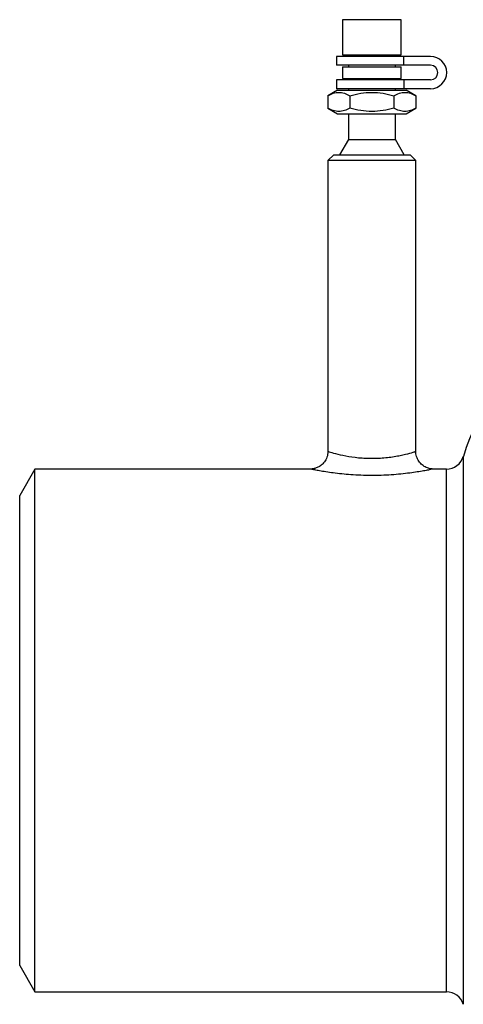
# Model space of a CAD drawing. Header units: millimetres. Extents: x -150 to 245, y -74 to 150.
# Tile 1 of 20: x -150 to -74, y -47 to 121. Entities that reach past the tile are written whole.
import ezdxf

# ---------------------------------------------------------------- set-up
doc = ezdxf.new("R2010")
doc.units = ezdxf.units.MM

msp = doc.modelspace()

# ---------------------------------------------------------------- linework, layer by layer
at = {"color": 7, "linetype": 'Continuous', "lineweight": 25}
for p, q in [((-95, 121), (-95, 115)), ((-85, 121), (-95, 121)), ((-85, 115), (-85, 121)), ((-96, 114.75), (-96, 113.25)), ((-80, 114.75), (-96, 114.75)), ((-95, 115), (-85, 115)), ((-94, 115), (-94, 114.75)), ((-86, 114.75), (-86, 115)), ((-84.55, 113.25), (-84.55, 114.75)), ((-80, 113.25), (-96, 113.25)), ((-95, 113), (-95, 111)), ((-95, 113), (-85, 113)), ((-94, 113.25), (-94, 113)), ((-86, 113), (-86, 113.25)), ((-85, 111), (-85, 113)), ((-96, 110.75), (-96, 109.25)), ((-80, 110.75), (-96, 110.75)), ((-95, 111), (-85, 111)), ((-94, 111), (-94, 110.75)), ((-86, 110.75), (-86, 111)), ((-84.55, 110.75), (-84.55, 109.25)), ((-95.85, 109), (-97.51, 108.04)), ((-80, 109.25), (-96, 109.25)), ((-95.85, 109), (-84.15, 109)), ((-94, 109.25), (-94, 109)), ((-86, 109), (-86, 109.25)), ((-82.49, 108.04), (-84.15, 109)), ((-97.51, 108.04), (-97.51, 105.96)), ((-93.75, 108.04), (-93.75, 105.96)), ((-86.25, 108.04), (-86.25, 105.96)), ((-82.49, 108.04), (-82.49, 105.96)), ((-97.51, 105.96), (-95.85, 105)), ((-84.15, 105), (-82.49, 105.96)), ((-95.85, 105), (-84.15, 105)), ((-94, 105), (-94, 100.6)), ((-86, 100.6), (-86, 105)), ((-94, 100.6), (-95.5, 98)), ((-94, 100.6), (-86, 100.6)), ((-84.5, 98), (-86, 100.6)), ((-96.5, 98), (-97.5, 97)), ((-96.5, 98), (-83.5, 98)), ((-82.5, 97), (-83.5, 98)), ((-97.5, 97), (-97.5, 47.5)), ((-82.5, 97), (-97.5, 97)), ((-82.5, 47.47), (-82.5, 97)), ((-147.4, 44.5), (-150, 40)), ((-100.5, 44.5), (-147.4, 44.5)), ((-147.4, -44.5), (-147.4, 44.5)), ((-77.29, 44.5), (-79.52, 44.5)), ((-150, -40), (-150, 40)), ((-150, -40), (-147.4, -44.5)), ((-147.4, -44.5), (-77.29, -44.5))]:
    msp.add_line(p, q, dxfattribs=at)
at = {"color": 1, "linetype": 'Continuous', "lineweight": 25}
for p, q in [((-74.42, 46.63), (-74.42, -46.63)), ((-77.29, -44.5), (-77.29, 44.5))]:
    msp.add_line(p, q, dxfattribs=at)
at = {"color": 7, "linetype": 'Continuous', "lineweight": 25}
for centre, radius, start, end in [((-80, 112), 2.75, 270, 90), ((-80, 112), 1.25, 270, 90), ((-37.5, 35.42), 38.58, 90, 163.1058), ((-77.29, 47.5), 3, 270, 343.1058), ((-77.29, -47.5), 3, 16.8942, 90)]:
    msp.add_arc(centre, radius, start, end, dxfattribs=at)
for points, knots in [([(-97.51, 108.04), (-97.2, 108.22), (-96.89, 108.37), (-96.27, 108.57), (-95.95, 108.62), (-95.47, 108.62), (-95.31, 108.61), (-95, 108.56), (-94.84, 108.52), (-94.37, 108.37), (-94.06, 108.22), (-93.75, 108.04)], [0, 0, 0, 0, 0.25, 0.25, 0.5, 0.5, 0.625, 0.625, 0.75, 0.75, 1, 1, 1, 1]), ([(-93.75, 108.04), (-92.53, 108.4), (-91.29, 108.62), (-89.36, 108.62), (-88.72, 108.57), (-87.47, 108.37), (-86.86, 108.22), (-86.25, 108.04)], [0, 0, 0, 0, 0.5, 0.5, 0.75, 0.75, 1, 1, 1, 1]), ([(-86.25, 108.04), (-85.94, 108.22), (-85.63, 108.37), (-85.01, 108.57), (-84.69, 108.62), (-84.21, 108.62), (-84.05, 108.61), (-83.74, 108.56), (-83.58, 108.52), (-83.11, 108.37), (-82.8, 108.22), (-82.49, 108.04)], [0, 0, 0, 0, 0.25, 0.25, 0.5, 0.5, 0.625, 0.625, 0.75, 0.75, 1, 1, 1, 1]), ([(-93.75, 105.96), (-94.06, 105.78), (-94.37, 105.63), (-94.99, 105.43), (-95.31, 105.38), (-95.79, 105.38), (-95.95, 105.39), (-96.26, 105.44), (-96.42, 105.48), (-96.89, 105.63), (-97.2, 105.78), (-97.51, 105.96)], [0, 0, 0, 0, 0.25, 0.25, 0.5, 0.5, 0.625, 0.625, 0.75, 0.75, 1, 1, 1, 1]), ([(-86.25, 105.96), (-87.47, 105.6), (-88.71, 105.38), (-90.64, 105.38), (-91.28, 105.43), (-92.53, 105.63), (-93.14, 105.78), (-93.75, 105.96)], [0, 0, 0, 0, 0.5, 0.5, 0.75, 0.75, 1, 1, 1, 1]), ([(-82.49, 105.96), (-82.8, 105.78), (-83.11, 105.63), (-83.73, 105.43), (-84.05, 105.38), (-84.53, 105.38), (-84.69, 105.39), (-85, 105.44), (-85.16, 105.48), (-85.63, 105.63), (-85.94, 105.78), (-86.25, 105.96)], [0, 0, 0, 0, 0.25, 0.25, 0.5, 0.5, 0.625, 0.625, 0.75, 0.75, 1, 1, 1, 1]), ([(-97.53, 47.5), (-97.53, 47.33), (-97.51, 46.83), (-97.81, 46.08), (-98.31, 45.4), (-98.87, 44.95), (-99.43, 44.68), (-99.95, 44.54), (-100.31, 44.5), (-100.51, 44.5), (-100.55, 44.5)], [0, 0, 0, 0, 0.106101, 0.315731, 0.488366, 0.637022, 0.766697, 0.878053, 0.970074, 1, 1, 1, 1]), ([(-79.52, 44.5), (-79.66, 44.51), (-80, 44.52), (-80.61, 44.68), (-81.29, 45.04), (-81.92, 45.65), (-82.34, 46.42), (-82.53, 47.07), (-82.49, 47.42), (-82.49, 47.46)], [0, 0, 0, 0, 0.089888, 0.22007, 0.403111, 0.580123, 0.774244, 0.974104, 1, 1, 1, 1])]:
    msp.add_open_spline(points, degree=3, knots=knots, dxfattribs=at)
at = {"color": 1, "linetype": 'Continuous', "lineweight": 25}
for points, knots in [([(-97.5, 47.5), (-97.45, 47.48), (-97.34, 47.45), (-96.67, 47.25), (-95.72, 47.01), (-94.55, 46.73), (-92.31, 46.4), (-89.79, 46.28), (-87.28, 46.44), (-85.07, 46.81), (-83.46, 47.21), (-82.57, 47.48), (-82.59, 47.47), (-82.6, 47.47)], [0, 0, 0, 0, 0.082519, 0.190169, 0.190881, 0.298147, 0.403025, 0.507882, 0.615163, 0.723505, 0.829983, 0.934981, 1, 1, 1, 1]), ([(-79.52, 44.49), (-79.52, 44.5), (-79.48, 44.5), (-79.69, 44.46), (-80.17, 44.37), (-80.93, 44.22), (-81.95, 44.05), (-83.19, 43.86), (-84.64, 43.68), (-86.25, 43.53), (-87.96, 43.43), (-89.72, 43.39), (-91.47, 43.41), (-93.16, 43.49), (-94.77, 43.62), (-96.25, 43.79), (-97.57, 43.97), (-98.69, 44.15), (-99.58, 44.32), (-100.14, 44.43), (-100.45, 44.49), (-100.48, 44.5), (-100.5, 44.5)], [0, 0, 0, 0, 0.011612, 0.063287, 0.113764, 0.165826, 0.217888, 0.271448, 0.325621, 0.381294, 0.43591, 0.491997, 0.545483, 0.600344, 0.653034, 0.707071, 0.759752, 0.813907, 0.866104, 0.919972, 0.959588, 1, 1, 1, 1])]:
    msp.add_open_spline(points, degree=3, knots=knots, dxfattribs=at)

doc.saveas('drawing.dxf')
